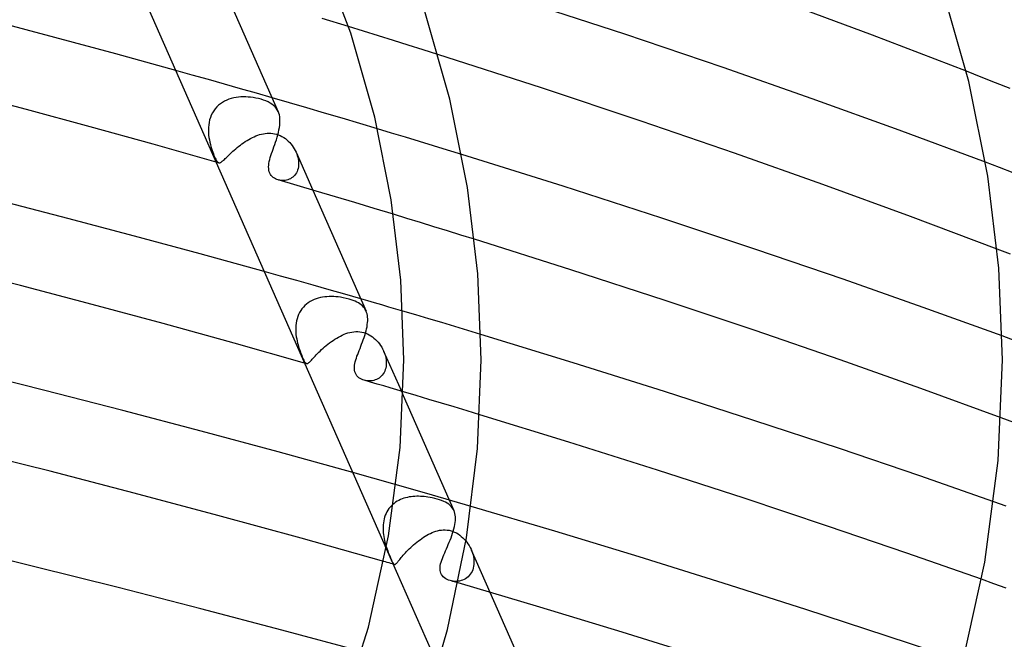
# Model space of a CAD drawing. Header units: millimetres. Extents: x -519 to 519, y -260 to 440.
# Tile 87 of 107: x 195 to 246, y 270 to 302. Entities that reach past the tile are written whole.
import ezdxf

# ---------------------------------------------------------------- set-up
doc = ezdxf.new("R2010")
doc.units = ezdxf.units.MM
doc.layers.add('HIDDEN', color=7, linetype='Continuous')
doc.layers.add('THICK', color=7, linetype='Continuous')

msp = doc.modelspace()

# ---------------------------------------------------------------- linework, layer by layer
at = {"layer": 'HIDDEN'}
for p, q in [((212.903, 301.086), (212.129, 301.325)), ((213.678, 300.845), (212.903, 301.086)), ((214.451, 300.604), (213.678, 300.845)), ((215.223, 300.361), (214.451, 300.604)), ((215.994, 300.118), (215.223, 300.361)), ((216.763, 299.875), (215.994, 300.118)), ((204.027, 298.815), (203.177, 299.053)), ((244.889, 298.712), (244.13, 299.01)), ((204.87, 298.578), (204.027, 298.815)), ((205.706, 298.341), (204.87, 298.578)), ((245.646, 298.413), (244.889, 298.712)), ((246.4, 298.114), (245.646, 298.413)), ((206.535, 298.105), (205.706, 298.341)), ((207.357, 297.87), (206.535, 298.105)), ((208.172, 297.635), (207.357, 297.87)), ((205.495, 297.328), (205.397, 297.25)), ((205.599, 297.399), (205.495, 297.328)), ((205.708, 297.461), (205.599, 297.399)), ((205.821, 297.514), (205.708, 297.461)), ((205.938, 297.56), (205.821, 297.514)), ((206.058, 297.597), (205.938, 297.56)), ((206.18, 297.627), (206.058, 297.597)), ((206.304, 297.651), (206.18, 297.627)), ((206.429, 297.667), (206.304, 297.651)), ((206.555, 297.677), (206.429, 297.667)), ((206.681, 297.682), (206.555, 297.677)), ((206.807, 297.681), (206.681, 297.682)), ((206.932, 297.674), (206.807, 297.681)), ((207.058, 297.663), (206.932, 297.674)), ((207.188, 297.646), (207.058, 297.663)), ((207.323, 297.623), (207.188, 297.646)), ((207.461, 297.593), (207.323, 297.623)), ((207.599, 297.557), (207.461, 297.593)), ((207.73, 297.516), (207.599, 297.557)), ((207.852, 297.47), (207.73, 297.516)), ((207.965, 297.419), (207.852, 297.47)), ((208.069, 297.363), (207.965, 297.419)), ((208.163, 297.303), (208.069, 297.363)), ((205.08, 296.854), (205.023, 296.739)), ((205.147, 296.964), (205.08, 296.854)), ((205.223, 297.068), (205.147, 296.964)), ((205.306, 297.163), (205.223, 297.068)), ((205.397, 297.25), (205.306, 297.163)), ((208.247, 297.238), (208.163, 297.303)), ((208.321, 297.167), (208.247, 297.238)), ((208.385, 297.091), (208.321, 297.167)), ((208.441, 297.009), (208.385, 297.091)), ((208.486, 296.921), (208.441, 297.009)), ((204.907, 296.363), (204.886, 296.233)), ((204.936, 296.492), (204.907, 296.363)), ((204.974, 296.617), (204.936, 296.492)), ((205.023, 296.739), (204.974, 296.617)), ((204.875, 296.101), (204.871, 295.969)), ((204.871, 295.969), (204.874, 295.837)), ((204.874, 295.837), (204.884, 295.707)), ((204.886, 296.233), (204.875, 296.101)), ((207.816, 295.79), (207.914, 295.799)), ((207.914, 295.799), (208.011, 295.803)), ((208.011, 295.803), (208.109, 295.8)), ((208.109, 295.8), (208.205, 295.79)), ((214.351, 295.808), (213.625, 296.027)), ((215.078, 295.587), (214.351, 295.808)), ((204.884, 295.707), (204.9, 295.578)), ((204.9, 295.578), (204.921, 295.451)), ((204.921, 295.451), (204.947, 295.328)), ((204.947, 295.328), (204.973, 295.218)), ((206.611, 295.246), (206.696, 295.306)), ((206.696, 295.306), (206.784, 295.365)), ((206.784, 295.365), (206.873, 295.422)), ((206.873, 295.422), (206.964, 295.476)), ((206.964, 295.476), (207.055, 295.527)), ((207.055, 295.527), (207.148, 295.574)), ((207.148, 295.574), (207.241, 295.618)), ((207.241, 295.618), (207.335, 295.659)), ((207.335, 295.659), (207.43, 295.695)), ((207.43, 295.695), (207.526, 295.726)), ((207.526, 295.726), (207.622, 295.753)), ((207.622, 295.753), (207.719, 295.774)), ((207.719, 295.774), (207.816, 295.79)), ((208.205, 295.79), (208.301, 295.773)), ((208.301, 295.773), (208.395, 295.75)), ((208.395, 295.75), (208.493, 295.717)), ((208.493, 295.717), (208.589, 295.677)), ((208.589, 295.677), (208.682, 295.63)), ((208.682, 295.63), (208.771, 295.577)), ((208.771, 295.577), (208.856, 295.518)), ((208.856, 295.518), (208.936, 295.455)), ((208.936, 295.455), (209.011, 295.387)), ((209.011, 295.387), (209.082, 295.316)), ((209.082, 295.316), (209.148, 295.242)), ((215.806, 295.366), (215.078, 295.587)), ((216.534, 295.143), (215.806, 295.366)), ((204.973, 295.218), (205.002, 295.111)), ((205.002, 295.111), (205.033, 295.009)), ((205.033, 295.009), (205.065, 294.911)), ((205.065, 294.911), (205.097, 294.818)), ((205.097, 294.818), (205.129, 294.731)), ((206.009, 294.744), (206.073, 294.804)), ((206.073, 294.804), (206.141, 294.865)), ((206.141, 294.865), (206.213, 294.928)), ((206.213, 294.928), (206.288, 294.993)), ((206.288, 294.993), (206.365, 295.057)), ((206.365, 295.057), (206.445, 295.121)), ((206.445, 295.121), (206.527, 295.184)), ((206.527, 295.184), (206.611, 295.246)), ((209.148, 295.242), (209.209, 295.164)), ((209.209, 295.164), (209.266, 295.083)), ((209.266, 295.083), (209.319, 294.999)), ((209.319, 294.999), (209.367, 294.913)), ((209.367, 294.913), (209.41, 294.825)), ((209.41, 294.825), (209.445, 294.739)), ((209.414, 294.814), (210.278, 292.853)), ((217.263, 294.92), (216.534, 295.143)), ((217.991, 294.695), (217.263, 294.92)), ((205.129, 294.731), (205.161, 294.651)), ((205.161, 294.651), (205.192, 294.577)), ((205.192, 294.577), (205.222, 294.51)), ((205.222, 294.51), (205.25, 294.453)), ((205.25, 294.453), (205.276, 294.404)), ((205.29, 294.302), (205.267, 294.308)), ((205.276, 294.404), (205.3, 294.365)), ((205.312, 294.295), (205.29, 294.302)), ((205.3, 294.365), (205.323, 294.333)), ((205.335, 294.289), (205.312, 294.295)), ((205.323, 294.333), (205.344, 294.308)), ((205.358, 294.282), (205.335, 294.289)), ((205.344, 294.308), (205.365, 294.289)), ((205.381, 294.276), (205.358, 294.282)), ((205.365, 294.289), (205.386, 294.276)), ((205.403, 294.269), (205.381, 294.276)), ((205.386, 294.276), (205.407, 294.268)), ((205.407, 294.268), (205.428, 294.265)), ((205.428, 294.265), (205.451, 294.267)), ((205.451, 294.267), (205.474, 294.274)), ((205.474, 294.274), (205.499, 294.285)), ((205.499, 294.285), (205.526, 294.301)), ((205.526, 294.301), (205.555, 294.321)), ((205.555, 294.321), (205.587, 294.346)), ((205.587, 294.346), (205.62, 294.375)), ((205.62, 294.375), (205.657, 294.408)), ((205.657, 294.408), (205.697, 294.445)), ((205.697, 294.445), (205.74, 294.486)), ((205.74, 294.486), (205.786, 294.531)), ((205.786, 294.531), (205.836, 294.579)), ((205.836, 294.579), (205.89, 294.631)), ((205.89, 294.631), (205.947, 294.686)), ((205.947, 294.686), (206.009, 294.744)), ((209.445, 294.739), (209.476, 294.653)), ((209.476, 294.653), (209.501, 294.566)), ((209.501, 294.566), (209.52, 294.478)), ((209.52, 294.478), (209.534, 294.391)), ((209.534, 294.391), (209.543, 294.304)), ((209.543, 294.304), (209.545, 294.218)), ((245.845, 294.026), (245.124, 294.298)), ((209.464, 293.82), (209.429, 293.751)), ((209.492, 293.894), (209.464, 293.82)), ((209.515, 293.971), (209.492, 293.894)), ((209.531, 294.051), (209.515, 293.971)), ((209.541, 294.133), (209.531, 294.051)), ((209.545, 294.218), (209.541, 294.133)), ((246.563, 293.753), (245.845, 294.026)), ((208.575, 293.359), (208.508, 293.373)), ((208.644, 293.35), (208.575, 293.359)), ((208.713, 293.346), (208.644, 293.35)), ((208.783, 293.348), (208.713, 293.346)), ((208.853, 293.356), (208.783, 293.348)), ((208.922, 293.369), (208.853, 293.356)), ((208.99, 293.388), (208.922, 293.369)), ((209.056, 293.413), (208.99, 293.388)), ((209.12, 293.444), (209.056, 293.413)), ((209.181, 293.481), (209.12, 293.444)), ((209.239, 293.524), (209.181, 293.481)), ((209.294, 293.573), (209.239, 293.524)), ((209.344, 293.627), (209.294, 293.573)), ((209.389, 293.686), (209.344, 293.627)), ((209.429, 293.751), (209.389, 293.686)), ((215.154, 291.387), (214.455, 291.601)), ((215.854, 291.173), (215.154, 291.387)), ((216.554, 290.958), (215.854, 291.173)), ((217.254, 290.742), (216.554, 290.958)), ((217.953, 290.525), (217.254, 290.742)), ((218.652, 290.307), (217.953, 290.525)), ((246.42, 289.526), (245.726, 289.792)), ((208.613, 288.399), (207.764, 288.637)), ((209.456, 288.162), (208.613, 288.399)), ((210.293, 287.925), (209.456, 288.162)), ((211.122, 287.688), (210.293, 287.925)), ((211.944, 287.453), (211.122, 287.688)), ((210.243, 287.131), (210.143, 287.077)), ((210.346, 287.178), (210.243, 287.131)), ((210.452, 287.219), (210.346, 287.178)), ((210.561, 287.253), (210.452, 287.219)), ((210.672, 287.281), (210.561, 287.253)), ((210.785, 287.303), (210.672, 287.281)), ((210.899, 287.319), (210.785, 287.303)), ((211.014, 287.33), (210.899, 287.319)), ((211.13, 287.336), (211.014, 287.33)), ((211.246, 287.337), (211.13, 287.336)), ((211.362, 287.334), (211.246, 287.337)), ((211.478, 287.327), (211.362, 287.334)), ((211.593, 287.315), (211.478, 287.327)), ((211.718, 287.299), (211.593, 287.315)), ((211.856, 287.275), (211.718, 287.299)), ((212.004, 287.243), (211.856, 287.275)), ((212.759, 287.218), (211.944, 287.453)), ((212.158, 287.203), (212.004, 287.243)), ((212.268, 287.169), (212.158, 287.203)), ((212.371, 287.132), (212.268, 287.169)), ((212.468, 287.093), (212.371, 287.132)), ((209.718, 286.705), (209.652, 286.611)), ((209.792, 286.793), (209.718, 286.705)), ((209.871, 286.874), (209.792, 286.793)), ((209.956, 286.949), (209.871, 286.874)), ((210.047, 287.016), (209.956, 286.949)), ((210.143, 287.077), (210.047, 287.016)), ((212.558, 287.05), (212.468, 287.093)), ((212.642, 287.005), (212.558, 287.05)), ((212.718, 286.957), (212.642, 287.005)), ((212.787, 286.905), (212.718, 286.957)), ((212.85, 286.85), (212.787, 286.905)), ((212.906, 286.791), (212.85, 286.85)), ((212.956, 286.728), (212.906, 286.791)), ((212.999, 286.661), (212.956, 286.728)), ((213.036, 286.589), (212.999, 286.661)), ((209.463, 286.188), (209.435, 286.074)), ((209.499, 286.3), (209.463, 286.188)), ((209.542, 286.408), (209.499, 286.3)), ((209.593, 286.512), (209.542, 286.408)), ((209.652, 286.611), (209.593, 286.512)), ((215.609, 286.385), (214.939, 286.582)), ((216.281, 286.186), (215.609, 286.385)), ((216.955, 285.985), (216.281, 286.186)), ((209.394, 285.723), (209.393, 285.605)), ((209.393, 285.605), (209.398, 285.488)), ((209.401, 285.841), (209.394, 285.723)), ((209.414, 285.958), (209.401, 285.841)), ((209.435, 286.074), (209.414, 285.958)), ((217.63, 285.783), (216.955, 285.985)), ((218.307, 285.58), (217.63, 285.783)), ((209.398, 285.488), (209.408, 285.371)), ((209.408, 285.371), (209.423, 285.256)), ((209.423, 285.256), (209.443, 285.143)), ((209.443, 285.143), (209.465, 285.032)), ((211.33, 285.067), (211.422, 285.129)), ((211.422, 285.129), (211.516, 285.187)), ((211.516, 285.187), (211.611, 285.242)), ((211.611, 285.242), (211.706, 285.293)), ((211.706, 285.293), (211.803, 285.34)), ((211.803, 285.34), (211.9, 285.382)), ((211.9, 285.382), (211.998, 285.42)), ((211.998, 285.42), (212.097, 285.453)), ((212.097, 285.453), (212.197, 285.48)), ((212.197, 285.48), (212.299, 285.501)), ((212.299, 285.501), (212.401, 285.516)), ((212.401, 285.516), (212.505, 285.523)), ((212.505, 285.523), (212.61, 285.523)), ((212.61, 285.523), (212.715, 285.515)), ((212.715, 285.515), (212.818, 285.498)), ((212.818, 285.498), (212.92, 285.473)), ((212.92, 285.473), (213.013, 285.443)), ((213.013, 285.443), (213.104, 285.405)), ((213.104, 285.405), (213.194, 285.36)), ((213.194, 285.36), (213.282, 285.308)), ((213.282, 285.308), (213.366, 285.251)), ((213.366, 285.251), (213.447, 285.187)), ((213.447, 285.187), (213.524, 285.119)), ((213.524, 285.119), (213.597, 285.046)), ((218.985, 285.376), (218.307, 285.58)), ((246.658, 285.049), (245.987, 285.296)), ((209.465, 285.032), (209.491, 284.923)), ((209.491, 284.923), (209.514, 284.839)), ((209.514, 284.839), (209.537, 284.757)), ((209.537, 284.757), (209.562, 284.677)), ((209.562, 284.677), (209.588, 284.597)), ((209.588, 284.597), (209.616, 284.518)), ((210.661, 284.517), (210.735, 284.587)), ((210.735, 284.587), (210.813, 284.658)), ((210.813, 284.658), (210.893, 284.729)), ((210.893, 284.729), (210.977, 284.8)), ((210.977, 284.8), (211.062, 284.869)), ((211.062, 284.869), (211.149, 284.937)), ((211.149, 284.937), (211.239, 285.003)), ((211.239, 285.003), (211.33, 285.067)), ((213.597, 285.046), (213.666, 284.969)), ((213.666, 284.969), (213.73, 284.888)), ((213.73, 284.888), (213.791, 284.804)), ((213.791, 284.804), (213.846, 284.716)), ((213.846, 284.716), (213.896, 284.626)), ((213.896, 284.626), (213.941, 284.534)), ((209.616, 284.518), (209.644, 284.44)), ((209.644, 284.44), (209.673, 284.363)), ((209.673, 284.363), (209.703, 284.289)), ((209.703, 284.289), (209.732, 284.219)), ((209.732, 284.219), (209.76, 284.153)), ((209.76, 284.153), (209.786, 284.095)), ((209.786, 284.095), (209.811, 284.042)), ((210.209, 284.048), (210.251, 284.093)), ((210.251, 284.093), (210.297, 284.143)), ((210.297, 284.143), (210.348, 284.197)), ((210.348, 284.197), (210.402, 284.255)), ((210.402, 284.255), (210.461, 284.316)), ((210.461, 284.316), (210.523, 284.381)), ((210.523, 284.381), (210.59, 284.448)), ((210.59, 284.448), (210.661, 284.517)), ((213.941, 284.534), (213.979, 284.444)), ((213.949, 284.517), (214.865, 282.435)), ((213.979, 284.444), (214.011, 284.353)), ((214.011, 284.353), (214.038, 284.261)), ((214.038, 284.261), (214.059, 284.169)), ((214.059, 284.169), (214.075, 284.076)), ((214.075, 284.076), (214.084, 283.985)), ((209.811, 284.042), (209.835, 283.997)), ((209.835, 283.997), (209.857, 283.957)), ((209.87, 283.886), (209.854, 283.891)), ((209.857, 283.957), (209.878, 283.925)), ((209.886, 283.882), (209.87, 283.886)), ((209.878, 283.925), (209.898, 283.9)), ((209.901, 283.877), (209.886, 283.882)), ((209.898, 283.9), (209.918, 283.881)), ((209.917, 283.873), (209.901, 283.877)), ((209.933, 283.868), (209.917, 283.873)), ((209.918, 283.881), (209.938, 283.868)), ((209.949, 283.864), (209.933, 283.868)), ((209.938, 283.868), (209.958, 283.862)), ((209.958, 283.862), (209.978, 283.861)), ((209.978, 283.861), (209.999, 283.867)), ((209.999, 283.867), (210.022, 283.877)), ((210.022, 283.877), (210.047, 283.893)), ((210.047, 283.893), (210.073, 283.914)), ((210.073, 283.914), (210.103, 283.94)), ((210.103, 283.94), (210.135, 283.972)), ((210.135, 283.972), (210.17, 284.008)), ((210.17, 284.008), (210.209, 284.048)), ((214.056, 283.633), (214.032, 283.552)), ((214.073, 283.718), (214.056, 283.633)), ((214.083, 283.805), (214.073, 283.718)), ((214.086, 283.894), (214.083, 283.805)), ((214.084, 283.985), (214.086, 283.894)), ((213.645, 283.076), (213.578, 283.042)), ((213.708, 283.115), (213.645, 283.076)), ((213.769, 283.161), (213.708, 283.115)), ((213.826, 283.213), (213.769, 283.161)), ((213.878, 283.27), (213.826, 283.213)), ((213.925, 283.333), (213.878, 283.27)), ((213.967, 283.401), (213.925, 283.333)), ((214.003, 283.475), (213.967, 283.401)), ((214.032, 283.552), (214.003, 283.475)), ((213.006, 282.984), (212.937, 283.001)), ((213.077, 282.972), (213.006, 282.984)), ((213.149, 282.965), (213.077, 282.972)), ((213.221, 282.964), (213.149, 282.965)), ((213.294, 282.968), (213.221, 282.964)), ((213.367, 282.978), (213.294, 282.968)), ((213.439, 282.993), (213.367, 282.978)), ((213.509, 283.015), (213.439, 282.993)), ((213.578, 283.042), (213.509, 283.015)), ((214.967, 282.204), (217.591, 276.246)), ((215.63, 282.209), (214.974, 282.403)), ((216.288, 282.013), (215.63, 282.209)), ((216.946, 281.816), (216.288, 282.013)), ((217.606, 281.617), (216.946, 281.816)), ((218.267, 281.418), (217.606, 281.617)), ((218.928, 281.217), (218.267, 281.418)), ((246.581, 280.813), (245.925, 281.056)), ((213.396, 277.927), (212.35, 278.221)), ((214.432, 277.635), (213.396, 277.927)), ((215.458, 277.343), (214.432, 277.635)), ((215.182, 276.935), (215.088, 276.913)), ((215.276, 276.954), (215.182, 276.935)), ((215.371, 276.968), (215.276, 276.954)), ((215.467, 276.979), (215.371, 276.968)), ((216.473, 277.052), (215.458, 277.343)), ((215.564, 276.986), (215.467, 276.979)), ((215.66, 276.989), (215.564, 276.986)), ((215.758, 276.99), (215.66, 276.989)), ((215.855, 276.987), (215.758, 276.99)), ((215.951, 276.981), (215.855, 276.987)), ((216.047, 276.973), (215.951, 276.981)), ((216.143, 276.962), (216.047, 276.973)), ((216.241, 276.948), (216.143, 276.962)), ((216.351, 276.93), (216.241, 276.948)), ((216.468, 276.906), (216.351, 276.93)), ((217.478, 276.762), (216.473, 277.052)), ((214.283, 276.426), (214.223, 276.35)), ((214.349, 276.497), (214.283, 276.426)), ((214.418, 276.563), (214.349, 276.497)), ((214.491, 276.624), (214.418, 276.563)), ((214.568, 276.68), (214.491, 276.624)), ((214.648, 276.731), (214.568, 276.68)), ((214.732, 276.777), (214.648, 276.731)), ((214.818, 276.818), (214.732, 276.777)), ((214.906, 276.854), (214.818, 276.818)), ((214.997, 276.886), (214.906, 276.854)), ((215.088, 276.913), (214.997, 276.886)), ((216.592, 276.878), (216.468, 276.906)), ((216.72, 276.843), (216.592, 276.878)), ((216.84, 276.806), (216.72, 276.843)), ((216.952, 276.766), (216.84, 276.806)), ((217.057, 276.723), (216.952, 276.766)), ((217.152, 276.677), (217.057, 276.723)), ((217.239, 276.629), (217.152, 276.677)), ((217.317, 276.576), (217.239, 276.629)), ((217.387, 276.521), (217.317, 276.576)), ((217.449, 276.461), (217.387, 276.521)), ((217.503, 276.397), (217.449, 276.461)), ((218.487, 276.469), (217.478, 276.762)), ((246.193, 276.482), (245.55, 276.71)), ((214, 275.911), (213.973, 275.814)), ((214.033, 276.006), (214, 275.911)), ((214.073, 276.097), (214.033, 276.006)), ((214.117, 276.186), (214.073, 276.097)), ((214.167, 276.27), (214.117, 276.186)), ((214.223, 276.35), (214.167, 276.27)), ((217.549, 276.327), (217.503, 276.397)), ((217.587, 276.253), (217.549, 276.327)), ((217.617, 276.179), (217.587, 276.253)), ((217.639, 276.101), (217.617, 276.179)), ((217.655, 276.018), (217.639, 276.101)), ((217.664, 275.929), (217.655, 276.018)), ((217.667, 275.836), (217.664, 275.929)), ((213.918, 275.411), (213.916, 275.309)), ((213.923, 275.513), (213.918, 275.411)), ((213.934, 275.614), (213.923, 275.513)), ((213.951, 275.715), (213.934, 275.614)), ((213.973, 275.814), (213.951, 275.715)), ((217.589, 275.306), (217.616, 275.419)), ((217.616, 275.419), (217.638, 275.529)), ((217.638, 275.529), (217.654, 275.635)), ((217.654, 275.635), (217.664, 275.738)), ((217.664, 275.738), (217.667, 275.836)), ((213.916, 275.309), (213.92, 275.206)), ((213.92, 275.206), (213.927, 275.104)), ((213.927, 275.104), (213.939, 275.003)), ((213.939, 275.003), (213.954, 274.902)), ((213.954, 274.902), (213.972, 274.803)), ((216.006, 274.864), (216.095, 274.92)), ((216.095, 274.92), (216.185, 274.973)), ((216.185, 274.973), (216.275, 275.022)), ((216.275, 275.022), (216.367, 275.068)), ((216.367, 275.068), (216.459, 275.109)), ((216.459, 275.109), (216.552, 275.146)), ((216.552, 275.146), (216.646, 275.178)), ((216.646, 275.178), (216.741, 275.205)), ((216.741, 275.205), (216.839, 275.227)), ((216.839, 275.227), (216.937, 275.242)), ((216.937, 275.242), (217.038, 275.25)), ((217.038, 275.25), (217.139, 275.25)), ((217.139, 275.25), (217.242, 275.243)), ((217.242, 275.243), (217.343, 275.227)), ((217.343, 275.227), (217.443, 275.202)), ((217.437, 274.84), (217.48, 274.957)), ((217.443, 275.202), (217.535, 275.172)), ((217.48, 274.957), (217.52, 275.074)), ((217.52, 275.074), (217.556, 275.191)), ((217.535, 275.172), (217.626, 275.134)), ((217.556, 275.191), (217.589, 275.306)), ((217.626, 275.134), (217.715, 275.089)), ((217.715, 275.089), (217.803, 275.037)), ((217.803, 275.037), (217.887, 274.978)), ((217.887, 274.978), (217.968, 274.914)), ((217.968, 274.914), (218.046, 274.845)), ((213.972, 274.803), (213.993, 274.705)), ((213.993, 274.705), (214.016, 274.61)), ((214.016, 274.61), (214.042, 274.516)), ((214.042, 274.516), (214.07, 274.423)), ((214.07, 274.423), (214.098, 274.333)), ((215.348, 274.335), (215.424, 274.405)), ((215.424, 274.405), (215.502, 274.475)), ((215.502, 274.475), (215.582, 274.545)), ((215.582, 274.545), (215.664, 274.612)), ((215.664, 274.612), (215.747, 274.678)), ((215.747, 274.678), (215.832, 274.742)), ((215.832, 274.742), (215.918, 274.804)), ((215.918, 274.804), (216.006, 274.864)), ((217.201, 274.276), (217.249, 274.385)), ((217.249, 274.385), (217.297, 274.496)), ((217.297, 274.496), (217.344, 274.609)), ((217.344, 274.609), (217.391, 274.724)), ((217.391, 274.724), (217.437, 274.84)), ((218.046, 274.845), (218.12, 274.771)), ((218.12, 274.771), (218.189, 274.692)), ((218.189, 274.692), (218.255, 274.61)), ((218.255, 274.61), (218.316, 274.523)), ((218.316, 274.523), (218.373, 274.433)), ((218.373, 274.433), (218.425, 274.339)), ((214.084, 274.284), (216.756, 268.215)), ((214.098, 274.333), (214.128, 274.246)), ((214.128, 274.246), (214.159, 274.162)), ((214.159, 274.162), (214.189, 274.082)), ((214.189, 274.082), (214.219, 274.005)), ((214.219, 274.005), (214.249, 273.932)), ((214.249, 273.932), (214.278, 273.863)), ((214.862, 273.816), (214.91, 273.872)), ((214.91, 273.872), (214.962, 273.932)), ((214.962, 273.932), (215.017, 273.994)), ((215.017, 273.994), (215.077, 274.059)), ((215.077, 274.059), (215.14, 274.126)), ((215.14, 274.126), (215.206, 274.195)), ((215.206, 274.195), (215.276, 274.264)), ((215.276, 274.264), (215.348, 274.335)), ((216.988, 273.769), (217.026, 273.865)), ((217.026, 273.865), (217.066, 273.964)), ((217.066, 273.964), (217.109, 274.065)), ((217.109, 274.065), (217.154, 274.169)), ((217.154, 274.169), (217.201, 274.276)), ((218.425, 274.339), (218.473, 274.243)), ((218.473, 274.243), (218.513, 274.148)), ((218.482, 274.222), (219.453, 272.017)), ((218.513, 274.148), (218.548, 274.05)), ((218.548, 274.05), (218.577, 273.951)), ((218.577, 273.951), (218.599, 273.852)), ((214.045, 273.587), (213.953, 273.613)), ((214.136, 273.561), (214.045, 273.587)), ((214.227, 273.535), (214.136, 273.561)), ((214.318, 273.509), (214.227, 273.535)), ((214.278, 273.863), (214.305, 273.798)), ((214.305, 273.798), (214.331, 273.738)), ((214.41, 273.483), (214.318, 273.509)), ((214.331, 273.738), (214.355, 273.684)), ((214.355, 273.684), (214.378, 273.635)), ((214.378, 273.635), (214.398, 273.593)), ((214.398, 273.593), (214.417, 273.556)), ((214.501, 273.457), (214.41, 273.483)), ((214.417, 273.556), (214.435, 273.525)), ((214.435, 273.525), (214.451, 273.5)), ((214.451, 273.5), (214.467, 273.48)), ((214.467, 273.48), (214.482, 273.467)), ((214.482, 273.467), (214.497, 273.458)), ((214.497, 273.458), (214.512, 273.455)), ((214.512, 273.455), (214.527, 273.456)), ((214.527, 273.456), (214.543, 273.462)), ((214.543, 273.462), (214.561, 273.473)), ((214.561, 273.473), (214.58, 273.488)), ((214.58, 273.488), (214.601, 273.507)), ((214.601, 273.507), (214.624, 273.531)), ((214.624, 273.531), (214.649, 273.56)), ((214.649, 273.56), (214.677, 273.592)), ((214.677, 273.592), (214.707, 273.629)), ((214.707, 273.629), (214.741, 273.67)), ((214.741, 273.67), (214.778, 273.715)), ((214.778, 273.715), (214.818, 273.763)), ((214.818, 273.763), (214.862, 273.816)), ((216.871, 273.313), (216.882, 273.399)), ((216.882, 273.399), (216.9, 273.488)), ((216.9, 273.488), (216.924, 273.58)), ((216.924, 273.58), (216.955, 273.675)), ((216.955, 273.675), (216.988, 273.769)), ((218.609, 273.363), (218.589, 273.272)), ((218.599, 273.852), (218.615, 273.752)), ((218.622, 273.458), (218.609, 273.363)), ((218.615, 273.752), (218.625, 273.653)), ((218.627, 273.555), (218.622, 273.458)), ((218.625, 273.653), (218.627, 273.555)), ((216.868, 273.23), (216.871, 273.313)), ((216.873, 273.151), (216.868, 273.23)), ((216.888, 273.075), (216.873, 273.151)), ((216.912, 273.003), (216.888, 273.075)), ((216.945, 272.937), (216.912, 273.003)), ((216.988, 272.875), (216.945, 272.937)), ((217.038, 272.818), (216.988, 272.875)), ((218.381, 272.88), (218.32, 272.819)), ((218.436, 272.947), (218.381, 272.88)), ((218.485, 273.021), (218.436, 272.947)), ((218.527, 273.1), (218.485, 273.021)), ((218.562, 273.184), (218.527, 273.1)), ((218.589, 273.272), (218.562, 273.184)), ((217.097, 272.767), (217.038, 272.818)), ((217.161, 272.722), (217.097, 272.767)), ((217.232, 272.683), (217.161, 272.722)), ((217.306, 272.651), (217.232, 272.683)), ((217.385, 272.624), (217.306, 272.651)), ((217.463, 272.605), (217.385, 272.624)), ((217.455, 272.604), (217.385, 272.624)), ((217.526, 272.583), (217.455, 272.604)), ((217.544, 272.591), (217.463, 272.605)), ((217.597, 272.562), (217.526, 272.583)), ((217.626, 272.584), (217.544, 272.591)), ((217.667, 272.542), (217.597, 272.562)), ((217.708, 272.583), (217.626, 272.584)), ((217.738, 272.521), (217.667, 272.542)), ((217.791, 272.589), (217.708, 272.583)), ((217.809, 272.5), (217.738, 272.521)), ((217.874, 272.601), (217.791, 272.589)), ((217.955, 272.62), (217.874, 272.601)), ((218.034, 272.646), (217.955, 272.62)), ((218.111, 272.679), (218.034, 272.646)), ((218.184, 272.718), (218.111, 272.679)), ((218.254, 272.765), (218.184, 272.718)), ((218.32, 272.819), (218.254, 272.765)), ((245.556, 272.463), (244.92, 272.689)), ((246.191, 272.236), (245.556, 272.463))]:
    msp.add_line(p, q, dxfattribs=at)
at = {"layer": 'THICK'}
for p, q in [((198.969, 308.609), (214.084, 274.284)), ((212.241, 300.986), (210.529, 305.568)), ((244.259, 298.486), (242.833, 303.493)), ((205.69, 303.271), (208.489, 296.915)), ((226.438, 300.929), (220.952, 302.727)), ((239.271, 300.883), (234.335, 302.726)), ((217.371, 297.565), (216.042, 302.232)), ((196.913, 300.765), (193.689, 301.62)), ((212.129, 301.325), (210.77, 301.743)), ((213.484, 296.623), (212.241, 300.986)), ((231.536, 299.205), (226.438, 300.929)), ((200.079, 299.908), (196.913, 300.765)), ((244.13, 299.01), (239.271, 300.883)), ((203.177, 299.053), (200.079, 299.908)), ((222.132, 298.144), (216.763, 299.875)), ((236.152, 297.588), (231.536, 299.205)), ((245.243, 293.582), (244.259, 298.486)), ((195.452, 297.023), (192.147, 297.899)), ((227.289, 296.428), (222.132, 298.144)), ((209.07, 297.375), (208.172, 297.635)), ((209.973, 297.111), (209.07, 297.375)), ((218.29, 292.986), (217.371, 297.565)), ((240.656, 295.96), (236.152, 297.588)), ((198.74, 296.133), (195.452, 297.023)), ((208.52, 296.836), (208.486, 296.921)), ((208.546, 296.745), (208.52, 296.836)), ((210.881, 296.844), (209.973, 297.111)), ((211.792, 296.574), (210.881, 296.844)), ((208.564, 296.648), (208.546, 296.745)), ((208.575, 296.547), (208.564, 296.648)), ((208.565, 296.211), (208.575, 296.327)), ((208.579, 296.44), (208.575, 296.547)), ((208.575, 296.327), (208.579, 296.44)), ((212.707, 296.302), (211.792, 296.574)), ((214.341, 292.352), (213.484, 296.623)), ((232.124, 294.767), (227.289, 296.428)), ((202.012, 295.228), (198.74, 296.133)), ((208.465, 295.717), (208.497, 295.843)), ((208.497, 295.843), (208.525, 295.969)), ((208.525, 295.969), (208.548, 296.092)), ((208.548, 296.092), (208.565, 296.211)), ((213.625, 296.027), (212.707, 296.302)), ((245.124, 294.298), (240.656, 295.96)), ((208.308, 295.218), (208.349, 295.34)), ((208.349, 295.34), (208.39, 295.465)), ((208.39, 295.465), (208.429, 295.591)), ((208.429, 295.591), (208.465, 295.717)), ((205.267, 294.308), (202.012, 295.228)), ((208.146, 294.751), (208.184, 294.863)), ((208.184, 294.863), (208.224, 294.979)), ((208.224, 294.979), (208.266, 295.097)), ((208.266, 295.097), (208.308, 295.218)), ((208.007, 294.235), (208.026, 294.332)), ((208.026, 294.332), (208.049, 294.432)), ((208.049, 294.432), (208.078, 294.535)), ((208.078, 294.535), (208.11, 294.641)), ((208.11, 294.641), (208.146, 294.751)), ((223.24, 293.049), (217.991, 294.695)), ((236.694, 293.144), (232.124, 294.767)), ((207.99, 294.051), (207.996, 294.141)), ((207.993, 293.965), (207.99, 294.051)), ((208.004, 293.883), (207.993, 293.965)), ((207.996, 294.141), (208.007, 294.235)), ((208.022, 293.807), (208.004, 293.883)), ((208.049, 293.735), (208.022, 293.807)), ((208.085, 293.668), (208.049, 293.735)), ((208.128, 293.607), (208.085, 293.668)), ((208.178, 293.553), (208.128, 293.607)), ((208.232, 293.505), (208.178, 293.553)), ((208.291, 293.465), (208.232, 293.505)), ((208.353, 293.43), (208.291, 293.465)), ((208.417, 293.402), (208.353, 293.43)), ((208.484, 293.38), (208.417, 293.402)), ((209.469, 293.091), (208.483, 293.38)), ((245.812, 288.802), (245.243, 293.582)), ((210.46, 292.799), (209.469, 293.091)), ((210.278, 292.853), (213.039, 286.582)), ((211.455, 292.504), (210.46, 292.799)), ((218.824, 288.507), (218.29, 292.986)), ((228.357, 291.398), (223.24, 293.049)), ((241.233, 291.483), (236.694, 293.144)), ((197.588, 291.39), (194.077, 292.3)), ((212.453, 292.205), (211.455, 292.504)), ((214.836, 288.189), (214.341, 292.352)), ((213.453, 291.904), (212.453, 292.205)), ((214.455, 291.601), (213.453, 291.904)), ((201.048, 290.473), (197.588, 291.39)), ((233.228, 289.782), (228.357, 291.398)), ((245.726, 289.792), (241.233, 291.483)), ((204.445, 289.554), (201.048, 290.473)), ((223.65, 288.725), (218.652, 290.307)), ((237.744, 288.24), (233.228, 289.782)), ((207.764, 288.637), (204.445, 289.554)), ((195.136, 287.905), (191.407, 288.863)), ((228.526, 287.137), (223.65, 288.725)), ((246, 284.058), (245.812, 288.802)), ((215, 284.057), (214.836, 288.189)), ((219, 284.064), (218.824, 288.507)), ((241.891, 286.779), (237.744, 288.24)), ((198.846, 286.929), (195.136, 287.905)), ((213.121, 287.113), (212.759, 287.218)), ((233.199, 285.572), (228.526, 287.137)), ((202.536, 285.934), (198.846, 286.929)), ((213.483, 287.008), (213.121, 287.113)), ((213.846, 286.902), (213.483, 287.008)), ((214.209, 286.796), (213.846, 286.902)), ((214.574, 286.689), (214.209, 286.796)), ((214.939, 286.582), (214.574, 286.689)), ((245.987, 285.296), (241.891, 286.779)), ((213.065, 286.516), (213.036, 286.589)), ((213.088, 286.439), (213.065, 286.516)), ((213.105, 286.357), (213.088, 286.439)), ((213.116, 286.271), (213.105, 286.357)), ((213.122, 286.181), (213.116, 286.271)), ((213.121, 286.085), (213.122, 286.181)), ((206.206, 284.922), (202.536, 285.934)), ((213.036, 285.554), (213.063, 285.666)), ((213.063, 285.666), (213.086, 285.776)), ((213.086, 285.776), (213.103, 285.882)), ((213.103, 285.882), (213.115, 285.985)), ((213.115, 285.985), (213.121, 286.085)), ((212.852, 284.984), (212.893, 285.097)), ((212.893, 285.097), (212.933, 285.211)), ((212.933, 285.211), (212.97, 285.326)), ((212.97, 285.326), (213.005, 285.44)), ((213.005, 285.44), (213.036, 285.554)), ((223.761, 283.912), (218.985, 285.376)), ((237.589, 284.058), (233.199, 285.572)), ((209.854, 283.891), (206.206, 284.922)), ((212.682, 284.547), (212.724, 284.654)), ((212.724, 284.654), (212.767, 284.762)), ((212.767, 284.762), (212.809, 284.872)), ((212.809, 284.872), (212.852, 284.984)), ((212.505, 284.053), (212.535, 284.147)), ((212.535, 284.147), (212.567, 284.243)), ((212.567, 284.243), (212.603, 284.342)), ((212.603, 284.342), (212.642, 284.444)), ((212.642, 284.444), (212.682, 284.547)), ((214.803, 279.516), (215, 284.064)), ((245.773, 278.842), (246, 284.065)), ((212.434, 283.688), (212.443, 283.776)), ((212.434, 283.603), (212.434, 283.688)), ((212.441, 283.521), (212.434, 283.603)), ((212.443, 283.776), (212.458, 283.866)), ((212.458, 283.866), (212.479, 283.958)), ((212.479, 283.958), (212.505, 284.053)), ((218.812, 279.46), (219, 284.058)), ((228.502, 282.419), (223.761, 283.912)), ((241.768, 282.573), (237.589, 284.058)), ((196.328, 282.489), (192.172, 283.531)), ((212.458, 283.443), (212.441, 283.521)), ((212.484, 283.37), (212.458, 283.443)), ((212.519, 283.301), (212.484, 283.37)), ((212.563, 283.238), (212.519, 283.301)), ((212.614, 283.182), (212.563, 283.238)), ((212.671, 283.133), (212.614, 283.182)), ((212.733, 283.091), (212.671, 283.133)), ((212.798, 283.055), (212.733, 283.091)), ((212.867, 283.025), (212.798, 283.055)), ((212.937, 283.001), (212.867, 283.025)), ((213.275, 282.903), (212.937, 283.001)), ((213.614, 282.803), (213.275, 282.903)), ((213.953, 282.704), (213.614, 282.803)), ((214.293, 282.604), (213.953, 282.704)), ((214.633, 282.504), (214.293, 282.604)), ((245.925, 281.056), (241.768, 282.573)), ((200.445, 281.431), (196.328, 282.489)), ((214.974, 282.403), (214.633, 282.504)), ((214.865, 282.435), (214.967, 282.204)), ((233.129, 280.925), (228.502, 282.419)), ((204.502, 280.363), (200.445, 281.431)), ((223.546, 279.795), (218.928, 281.217)), ((237.563, 279.458), (233.129, 280.925)), ((208.477, 279.291), (204.502, 280.363)), ((214.203, 274.937), (214.803, 279.516)), ((228.128, 278.345), (223.546, 279.795)), ((196.667, 278.284), (192.28, 279.391)), ((212.35, 278.221), (208.477, 279.291)), ((218.242, 274.833), (218.812, 279.46)), ((241.725, 278.045), (237.563, 279.458)), ((245.084, 273.583), (245.773, 278.842)), ((201.029, 277.153), (196.667, 278.284)), ((232.614, 276.889), (228.128, 278.345)), ((245.55, 276.71), (241.725, 278.045)), ((205.365, 275.998), (201.029, 277.153)), ((222.809, 275.188), (218.487, 276.469)), ((236.944, 275.449), (232.614, 276.889)), ((209.673, 274.817), (205.365, 275.998)), ((241.055, 274.045), (236.944, 275.449)), ((213.158, 270.209), (214.203, 274.937)), ((227.177, 273.857), (222.809, 275.188)), ((195.886, 273.343), (191.555, 274.399)), ((213.953, 273.613), (209.673, 274.817)), ((217.258, 270.089), (218.242, 274.833)), ((244.92, 272.689), (241.055, 274.045)), ((231.535, 272.496), (227.177, 273.857)), ((243.884, 268.155), (245.084, 273.583)), ((200.198, 272.263), (195.886, 273.343)), ((222.038, 271.246), (217.809, 272.5)), ((235.823, 271.126), (231.535, 272.496)), ((204.471, 271.166), (200.198, 272.263)), ((219.453, 272.017), (222.144, 265.907)), ((208.68, 270.059), (204.471, 271.166)), ((226.306, 269.945), (222.038, 271.246)), ((239.984, 269.767), (235.823, 271.126)), ((212.805, 268.947), (208.68, 270.059)), ((211.622, 265.339), (213.158, 270.209)), ((215.832, 265.252), (217.258, 270.089)), ((230.565, 268.614), (226.306, 269.945)), ((243.96, 268.44), (239.984, 269.767))]:
    msp.add_line(p, q, dxfattribs=at)

doc.saveas('drawing.dxf')
